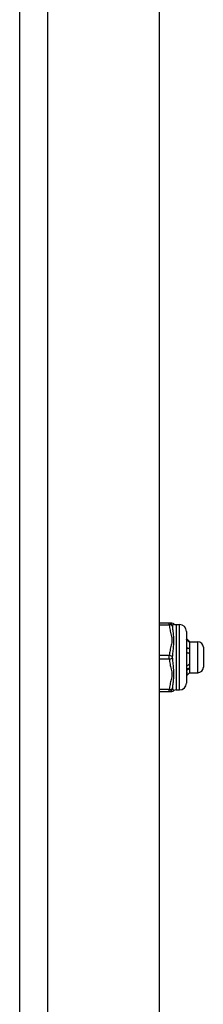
# Model space of a CAD drawing. Header units: inches. Extents: x 6 to 173, y 11 to 93.
# Tile 204 of 214: x 101.43 to 102.48, y 59.52 to 65.15. Entities that reach past the tile are written whole.
import ezdxf

# ---------------------------------------------------------------- set-up
doc = ezdxf.new("R2010")
doc.units = ezdxf.units.IN
doc.header["$MEASUREMENT"] = 0
doc.layers.add('Visible Edges(ANSI)', color=7, linetype='Continuous', lineweight=25)
doc.layers.add('Visible Tangent Edges(ANSI)', color=7, linetype='Continuous', lineweight=25)

msp = doc.modelspace()

# ---------------------------------------------------------------- linework, layer by layer
at = {"layer": 'Visible Edges(ANSI)'}
for p, q in [((101.4258, 70.6177), (101.4258, 29.1367)), ((102.2258, 70.6177), (102.2258, 29.1367)), ((102.2825, 61.6968), (102.2258, 61.6968)), ((102.298, 61.6968), (102.2825, 61.6968)), ((102.3217, 61.6889), (102.3414, 61.6889)), ((102.3807, 61.6496), (102.3807, 61.3543)), ((102.3979, 61.5917), (102.3944, 61.5917)), ((102.3993, 61.5905), (102.3988, 61.591)), ((102.3993, 61.5905), (102.3993, 61.59)), ((102.3993, 61.5905), (102.4465, 61.5905)), ((102.3993, 61.59), (102.3993, 61.538)), ((102.478, 61.559), (102.478, 61.4448)), ((102.3993, 61.538), (102.3993, 61.4499)), ((102.3807, 61.4506), (102.3812, 61.4504)), ((102.3993, 61.4499), (102.3993, 61.4133)), ((102.3843, 61.3986), (102.3807, 61.4022)), ((102.3993, 61.4133), (102.3988, 61.4129)), ((102.3993, 61.4133), (102.4465, 61.4133)), ((102.2258, 61.307), (102.2825, 61.307)), ((102.2825, 61.307), (102.298, 61.307)), ((102.3217, 61.3149), (102.3414, 61.3149))]:
    msp.add_line(p, q, dxfattribs=at)
at = {"layer": 'Visible Edges(ANSI)', "flags": 128}
for points in [[(102.3807, 61.609), (102.3814, 61.6083), (102.3822, 61.6076), (102.3829, 61.6069), (102.3836, 61.6062), (102.3843, 61.6054), (102.385, 61.6047), (102.3857, 61.604), (102.3864, 61.6033), (102.3872, 61.6026), (102.3879, 61.6018), (102.3886, 61.6011), (102.3893, 61.6004), (102.39, 61.5997), (102.3907, 61.5989), (102.3915, 61.5982), (102.3922, 61.5975), (102.3929, 61.5968), (102.3936, 61.596), (102.3943, 61.5953), (102.395, 61.5946), (102.3957, 61.5939), (102.3965, 61.5931), (102.3972, 61.5924), (102.3979, 61.5917)], [(102.3979, 61.5883), (102.3972, 61.589), (102.3965, 61.5897), (102.3957, 61.5904), (102.395, 61.5911), (102.3943, 61.5918), (102.3936, 61.5925), (102.3929, 61.5932), (102.3922, 61.5939), (102.3915, 61.5946), (102.3907, 61.5953), (102.39, 61.596), (102.3893, 61.5967), (102.3886, 61.5974), (102.3879, 61.5981), (102.3872, 61.5988), (102.3864, 61.5995), (102.3857, 61.6001), (102.385, 61.6008), (102.3843, 61.6015), (102.3836, 61.6022), (102.3829, 61.6029), (102.3822, 61.6036), (102.3814, 61.6043), (102.3807, 61.605)], [(102.3807, 61.5572), (102.3814, 61.557), (102.3822, 61.5568), (102.3829, 61.5566), (102.3836, 61.5564), (102.3843, 61.5562), (102.385, 61.556), (102.3857, 61.5558), (102.3864, 61.5556), (102.3872, 61.5554), (102.3879, 61.5552), (102.3886, 61.555), (102.3893, 61.5548), (102.39, 61.5546), (102.3907, 61.5544), (102.3915, 61.5542), (102.3922, 61.554), (102.3929, 61.5537), (102.3936, 61.5535), (102.3943, 61.5533), (102.395, 61.5531), (102.3957, 61.5529), (102.3965, 61.5527), (102.3972, 61.5524), (102.3979, 61.5522)], [(102.3979, 61.5522), (102.3972, 61.5521), (102.3965, 61.5521), (102.3957, 61.552), (102.395, 61.5519), (102.3943, 61.5519), (102.3936, 61.5518), (102.3929, 61.5517), (102.3922, 61.5516), (102.3915, 61.5516), (102.3907, 61.5515), (102.39, 61.5514), (102.3893, 61.5514), (102.3886, 61.5513), (102.3879, 61.5512), (102.3872, 61.5511), (102.3864, 61.5511), (102.3857, 61.551), (102.385, 61.5509), (102.3843, 61.5509), (102.3836, 61.5508), (102.3829, 61.5507), (102.3822, 61.5506), (102.3814, 61.5506), (102.3807, 61.5505)], [(102.3979, 61.5917), (102.398, 61.5916), (102.3981, 61.5915), (102.3982, 61.5915), (102.3983, 61.5914), (102.3984, 61.5913), (102.3985, 61.5913), (102.3986, 61.5912), (102.3987, 61.5911), (102.3987, 61.5911), (102.3988, 61.591), (102.3989, 61.5909), (102.3989, 61.5908), (102.399, 61.5908), (102.399, 61.5907), (102.3991, 61.5906), (102.3991, 61.5906), (102.3992, 61.5905), (102.3992, 61.5904), (102.3992, 61.5904), (102.3992, 61.5903), (102.3993, 61.5902), (102.3993, 61.5902), (102.3993, 61.5901), (102.3993, 61.59)], [(102.3993, 61.59), (102.3993, 61.59), (102.3993, 61.5899), (102.3993, 61.5898), (102.3992, 61.5897), (102.3992, 61.5897), (102.3992, 61.5896), (102.3992, 61.5895), (102.3991, 61.5895), (102.3991, 61.5894), (102.399, 61.5893), (102.399, 61.5893), (102.3989, 61.5892), (102.3989, 61.5891), (102.3988, 61.589), (102.3987, 61.589), (102.3987, 61.5889), (102.3986, 61.5888), (102.3985, 61.5888), (102.3984, 61.5887), (102.3983, 61.5886), (102.3982, 61.5886), (102.3981, 61.5885), (102.398, 61.5884), (102.3979, 61.5883)], [(102.3979, 61.5522), (102.398, 61.5516), (102.3981, 61.551), (102.3982, 61.5504), (102.3983, 61.5498), (102.3984, 61.5493), (102.3985, 61.5487), (102.3986, 61.5481), (102.3987, 61.5475), (102.3987, 61.5469), (102.3988, 61.5463), (102.3989, 61.5457), (102.3989, 61.5451), (102.399, 61.5445), (102.399, 61.5439), (102.3991, 61.5433), (102.3991, 61.5427), (102.3992, 61.5421), (102.3992, 61.5415), (102.3992, 61.5409), (102.3992, 61.5404), (102.3993, 61.5398), (102.3993, 61.5392), (102.3993, 61.5386), (102.3993, 61.538)], [(102.3979, 61.5234), (102.3972, 61.5236), (102.3965, 61.5238), (102.3957, 61.524), (102.395, 61.5242), (102.3943, 61.5245), (102.3936, 61.5247), (102.3929, 61.5249), (102.3922, 61.5251), (102.3915, 61.5253), (102.3907, 61.5255), (102.39, 61.5257), (102.3893, 61.5258), (102.3886, 61.526), (102.3879, 61.5262), (102.3872, 61.5264), (102.3864, 61.5266), (102.3857, 61.5268), (102.385, 61.527), (102.3843, 61.5272), (102.3836, 61.5274), (102.3829, 61.5275), (102.3822, 61.5277), (102.3814, 61.5279), (102.3807, 61.5281)], [(102.3993, 61.538), (102.3993, 61.5373), (102.3993, 61.5367), (102.3993, 61.5361), (102.3992, 61.5355), (102.3992, 61.5349), (102.3992, 61.5343), (102.3992, 61.5337), (102.3991, 61.5331), (102.3991, 61.5325), (102.399, 61.5319), (102.399, 61.5313), (102.3989, 61.5307), (102.3989, 61.5301), (102.3988, 61.5295), (102.3987, 61.5288), (102.3987, 61.5282), (102.3986, 61.5276), (102.3985, 61.527), (102.3984, 61.5264), (102.3983, 61.5258), (102.3982, 61.5252), (102.3981, 61.5246), (102.398, 61.524), (102.3979, 61.5234)], [(102.3807, 61.4639), (102.3807, 61.4634), (102.3808, 61.4628), (102.3808, 61.4622), (102.3808, 61.4616), (102.3808, 61.461), (102.3808, 61.4605), (102.3809, 61.4599), (102.3809, 61.4593), (102.3809, 61.4587), (102.3809, 61.4582), (102.3809, 61.4576), (102.3809, 61.457), (102.381, 61.4565), (102.381, 61.4559), (102.381, 61.4553), (102.381, 61.4548), (102.381, 61.4542), (102.3811, 61.4537), (102.3811, 61.4531), (102.3811, 61.4526), (102.3811, 61.452), (102.3811, 61.4515), (102.3812, 61.4509), (102.3812, 61.4504)], [(102.3979, 61.437), (102.3972, 61.4369), (102.3965, 61.4369), (102.3957, 61.4368), (102.395, 61.4368), (102.3943, 61.4367), (102.3936, 61.4367), (102.3929, 61.4366), (102.3922, 61.4365), (102.3915, 61.4365), (102.3907, 61.4364), (102.39, 61.4364), (102.3893, 61.4363), (102.3886, 61.4362), (102.3879, 61.4362), (102.3872, 61.4361), (102.3864, 61.4361), (102.3857, 61.436), (102.385, 61.436), (102.3843, 61.4359), (102.3836, 61.4358), (102.3829, 61.4358), (102.3822, 61.4357), (102.3814, 61.4357), (102.3807, 61.4356)], [(102.3812, 61.4504), (102.3819, 61.4509), (102.3826, 61.4514), (102.3833, 61.4519), (102.384, 61.4524), (102.3847, 61.4529), (102.3854, 61.4535), (102.386, 61.454), (102.3867, 61.4545), (102.3874, 61.455), (102.3881, 61.4555), (102.3888, 61.456), (102.3895, 61.4565), (102.3902, 61.457), (102.3909, 61.4575), (102.3916, 61.458), (102.3923, 61.4585), (102.393, 61.459), (102.3937, 61.4595), (102.3944, 61.46), (102.3951, 61.4605), (102.3958, 61.461), (102.3965, 61.4615), (102.3972, 61.462), (102.3979, 61.4625)], [(102.3979, 61.437), (102.3972, 61.4366), (102.3966, 61.4361), (102.3959, 61.4357), (102.3953, 61.4352), (102.3946, 61.4348), (102.3939, 61.4343), (102.3933, 61.4339), (102.3926, 61.4334), (102.392, 61.4329), (102.3913, 61.4325), (102.3907, 61.432), (102.39, 61.4316), (102.3893, 61.4311), (102.3887, 61.4307), (102.388, 61.4302), (102.3874, 61.4297), (102.3867, 61.4293), (102.386, 61.4288), (102.3854, 61.4283), (102.3847, 61.4279), (102.3841, 61.4274), (102.3834, 61.4269), (102.3828, 61.4265), (102.3821, 61.426)], [(102.3979, 61.4625), (102.398, 61.4619), (102.3981, 61.4614), (102.3982, 61.4609), (102.3983, 61.4604), (102.3984, 61.4598), (102.3985, 61.4593), (102.3986, 61.4588), (102.3987, 61.4583), (102.3987, 61.4578), (102.3988, 61.4572), (102.3989, 61.4567), (102.3989, 61.4562), (102.399, 61.4557), (102.399, 61.4551), (102.3991, 61.4546), (102.3991, 61.4541), (102.3992, 61.4536), (102.3992, 61.453), (102.3992, 61.4525), (102.3992, 61.452), (102.3993, 61.4515), (102.3993, 61.4509), (102.3993, 61.4504), (102.3993, 61.4499)], [(102.3993, 61.4499), (102.3993, 61.4493), (102.3993, 61.4488), (102.3993, 61.4482), (102.3992, 61.4477), (102.3992, 61.4472), (102.3992, 61.4466), (102.3992, 61.4461), (102.3991, 61.4455), (102.3991, 61.445), (102.399, 61.4445), (102.399, 61.4439), (102.3989, 61.4434), (102.3989, 61.4429), (102.3988, 61.4423), (102.3987, 61.4418), (102.3987, 61.4413), (102.3986, 61.4407), (102.3985, 61.4402), (102.3984, 61.4397), (102.3983, 61.4391), (102.3982, 61.4386), (102.3981, 61.4381), (102.398, 61.4375), (102.3979, 61.437)], [(102.3821, 61.426), (102.382, 61.426), (102.382, 61.4261), (102.3819, 61.4261), (102.3819, 61.4261), (102.3818, 61.4262), (102.3818, 61.4262), (102.3817, 61.4262), (102.3816, 61.4263), (102.3816, 61.4263), (102.3815, 61.4263), (102.3815, 61.4263), (102.3814, 61.4264), (102.3814, 61.4264), (102.3813, 61.4264), (102.3812, 61.4265), (102.3812, 61.4265), (102.3811, 61.4265), (102.3811, 61.4266), (102.381, 61.4266), (102.381, 61.4266), (102.3809, 61.4266), (102.3808, 61.4267), (102.3808, 61.4267), (102.3807, 61.4267)], [(102.3821, 61.426), (102.3822, 61.4239), (102.3823, 61.4218), (102.3824, 61.4198), (102.3825, 61.4179), (102.3826, 61.4161), (102.3827, 61.4143), (102.3828, 61.4127), (102.3829, 61.4111), (102.383, 61.4096), (102.3831, 61.4082), (102.3832, 61.4069), (102.3833, 61.4056), (102.3834, 61.4045), (102.3834, 61.4035), (102.3835, 61.4025), (102.3836, 61.4017), (102.3837, 61.401), (102.3838, 61.4003), (102.3839, 61.3998), (102.384, 61.3993), (102.3841, 61.399), (102.3842, 61.3987), (102.3843, 61.3986), (102.3844, 61.3985)], [(102.3844, 61.3985), (102.385, 61.3991), (102.3855, 61.3997), (102.3861, 61.4002), (102.3867, 61.4008), (102.3872, 61.4014), (102.3878, 61.4019), (102.3884, 61.4025), (102.3889, 61.4031), (102.3895, 61.4036), (102.39, 61.4042), (102.3906, 61.4048), (102.3912, 61.4053), (102.3917, 61.4059), (102.3923, 61.4065), (102.3928, 61.407), (102.3934, 61.4076), (102.394, 61.4082), (102.3945, 61.4088), (102.3951, 61.4093), (102.3956, 61.4099), (102.3962, 61.4105), (102.3968, 61.411), (102.3973, 61.4116), (102.3979, 61.4122)], [(102.3979, 61.4122), (102.3979, 61.4122), (102.398, 61.4122), (102.398, 61.4123), (102.3981, 61.4123), (102.3981, 61.4123), (102.3982, 61.4123), (102.3982, 61.4124), (102.3982, 61.4124), (102.3983, 61.4124), (102.3983, 61.4125), (102.3984, 61.4125), (102.3984, 61.4125), (102.3984, 61.4125), (102.3985, 61.4126), (102.3985, 61.4126), (102.3985, 61.4126), (102.3986, 61.4127), (102.3986, 61.4127), (102.3986, 61.4127), (102.3987, 61.4127), (102.3987, 61.4128), (102.3987, 61.4128), (102.3988, 61.4128), (102.3988, 61.4129)]]:
    msp.add_lwpolyline(points, dxfattribs=at)
at = {"layer": 'Visible Edges(ANSI)'}
for centre, radius, start, end in [((102.298, 61.6771), 0.0197, 53.1301, 90), ((102.3217, 61.7086), 0.0197, 233.1301, 270), ((102.3414, 61.6496), 0.0394, 0, 90), ((102.4465, 61.559), 0.0315, 0, 90), ((102.4465, 61.4448), 0.0315, 270, 0), ((102.3414, 61.3543), 0.0394, 270, 0), ((102.298, 61.3267), 0.0197, 270, 306.8699), ((102.3217, 61.2952), 0.0197, 90, 126.8699)]:
    msp.add_arc(centre, radius, start, end, dxfattribs=at)
at = {"layer": 'Visible Tangent Edges(ANSI)'}
for p, q in [((101.5868, 29.1367), (101.5868, 70.6177)), ((102.2258, 61.687), (102.2825, 61.687)), ((102.2825, 61.687), (102.2825, 61.6968)), ((102.3217, 61.6889), (102.3217, 61.3149)), ((102.3414, 61.3149), (102.3414, 61.6889)), ((102.4465, 61.4133), (102.4465, 61.5905)), ((102.2825, 61.5118), (102.2258, 61.5118)), ((102.2258, 61.4921), (102.2825, 61.4921)), ((102.2825, 61.4921), (102.2825, 61.5118)), ((102.2825, 61.3169), (102.2258, 61.3169)), ((102.2825, 61.307), (102.2825, 61.3169))]:
    msp.add_line(p, q, dxfattribs=at)
at = {"layer": 'Visible Tangent Edges(ANSI)', "flags": 128}
for points in [[(102.2825, 61.687), (102.2832, 61.6796), (102.2843, 61.6723), (102.2856, 61.6649), (102.2872, 61.6577), (102.2889, 61.6504), (102.2907, 61.6432), (102.2925, 61.636), (102.2942, 61.6287), (102.2958, 61.6215), (102.297, 61.6142), (102.2978, 61.6068), (102.298, 61.5994), (102.2978, 61.592), (102.297, 61.5846), (102.2958, 61.5773), (102.2943, 61.5701), (102.2926, 61.5628), (102.2908, 61.5556), (102.2889, 61.5483), (102.2872, 61.5411), (102.2856, 61.5338), (102.2843, 61.5265), (102.2832, 61.5191), (102.2825, 61.5118)], [(102.3021, 61.679), (102.3023, 61.68), (102.3024, 61.6809), (102.3027, 61.6818), (102.303, 61.6827), (102.3033, 61.6836), (102.3036, 61.6844), (102.304, 61.6852), (102.3044, 61.686), (102.3049, 61.6868), (102.3053, 61.6875), (102.3058, 61.6882), (102.3062, 61.6888), (102.3067, 61.6894), (102.3071, 61.69), (102.3075, 61.6905), (102.308, 61.691), (102.3084, 61.6914), (102.3087, 61.6918), (102.309, 61.6921), (102.3093, 61.6924), (102.3096, 61.6926), (102.3097, 61.6928), (102.3098, 61.6928), (102.3099, 61.6929)], [(102.3021, 61.5019), (102.3024, 61.5095), (102.303, 61.5171), (102.3036, 61.5249), (102.3044, 61.5327), (102.3053, 61.5407), (102.3062, 61.5487), (102.3071, 61.5567), (102.308, 61.5648), (102.3087, 61.573), (102.3093, 61.5812), (102.3097, 61.5893), (102.3099, 61.5974), (102.3097, 61.6054), (102.3093, 61.6132), (102.3087, 61.6208), (102.308, 61.6281), (102.3071, 61.6352), (102.3062, 61.6421), (102.3053, 61.6488), (102.3044, 61.6552), (102.3036, 61.6614), (102.303, 61.6675), (102.3024, 61.6734), (102.3021, 61.679)], [(102.2825, 61.4921), (102.2832, 61.4847), (102.2843, 61.4774), (102.2856, 61.4701), (102.2872, 61.4628), (102.2889, 61.4555), (102.2907, 61.4483), (102.2925, 61.4411), (102.2942, 61.4339), (102.2958, 61.4266), (102.297, 61.4193), (102.2978, 61.4119), (102.298, 61.4045), (102.2978, 61.3971), (102.297, 61.3898), (102.2958, 61.3825), (102.2943, 61.3752), (102.2926, 61.3679), (102.2908, 61.3607), (102.2889, 61.3535), (102.2872, 61.3462), (102.2856, 61.3389), (102.2843, 61.3316), (102.2832, 61.3243), (102.2825, 61.3169)], [(102.3021, 61.3248), (102.3024, 61.3305), (102.303, 61.3364), (102.3036, 61.3424), (102.3044, 61.3487), (102.3053, 61.3551), (102.3062, 61.3618), (102.3071, 61.3687), (102.308, 61.3758), (102.3087, 61.3831), (102.3093, 61.3907), (102.3097, 61.3985), (102.3099, 61.4065), (102.3097, 61.4146), (102.3093, 61.4228), (102.3087, 61.4309), (102.308, 61.4391), (102.3071, 61.4472), (102.3062, 61.4552), (102.3053, 61.4632), (102.3044, 61.4711), (102.3036, 61.479), (102.303, 61.4867), (102.3024, 61.4944), (102.3021, 61.5019)], [(102.3099, 61.311), (102.3098, 61.311), (102.3097, 61.3111), (102.3096, 61.3113), (102.3093, 61.3115), (102.309, 61.3117), (102.3087, 61.3121), (102.3084, 61.3124), (102.308, 61.3129), (102.3075, 61.3133), (102.3071, 61.3139), (102.3067, 61.3144), (102.3062, 61.315), (102.3057, 61.3157), (102.3053, 61.3164), (102.3049, 61.3171), (102.3044, 61.3179), (102.304, 61.3186), (102.3036, 61.3195), (102.3033, 61.3203), (102.303, 61.3212), (102.3027, 61.3221), (102.3024, 61.323), (102.3023, 61.3239), (102.3021, 61.3248)]]:
    msp.add_lwpolyline(points, dxfattribs=at)
at = {"layer": 'Visible Tangent Edges(ANSI)'}
for centre, major_axis, ratio, start_param, end_param in [((102.2825, 61.6771), (0, 0.0197), 0.998428, 4.809173, 6.283185), ((102.2825, 61.6771), (0.0196, 0.0013), 0.499214, 0.064433, 1.538445), ((102.2825, 61.5019), (0.0196, -0.0013), 0.499214, 0.129136, 1.603148), ((102.2825, 61.5019), (0.0196, 0.0013), 0.499214, 4.680038, 6.15405), ((102.2825, 61.3267), (0, -0.0197), 0.998428, 0, 1.474012), ((102.2825, 61.3267), (0.0196, -0.0013), 0.499214, 4.74474, 6.218752)]:
    msp.add_ellipse(centre, major_axis=major_axis, ratio=ratio, start_param=start_param, end_param=end_param, dxfattribs=at)

doc.saveas('drawing.dxf')
